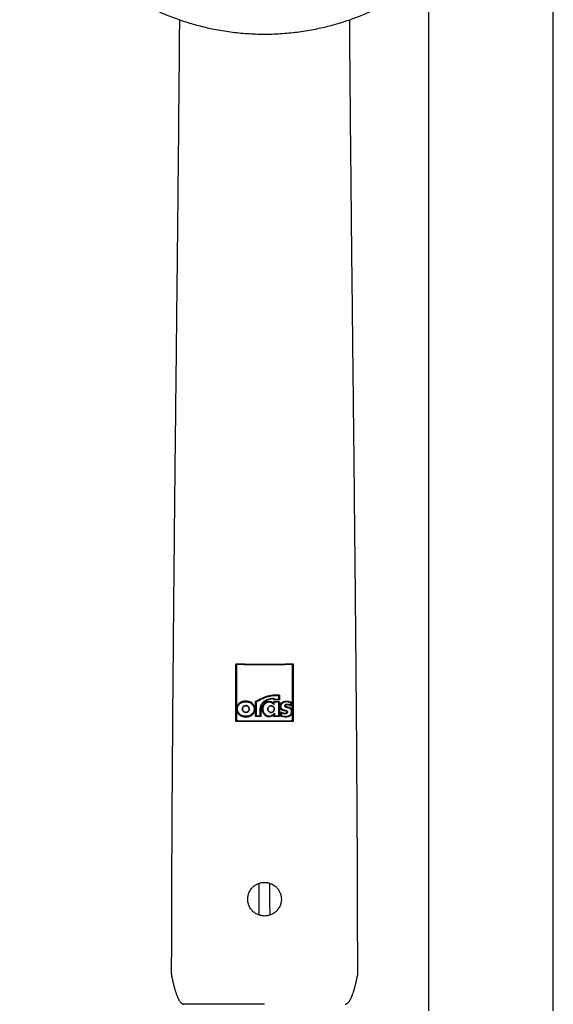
# Model space of a CAD drawing. Header units: millimetres. Extents: x 8 to 1577, y 12 to 2534.
# Tile 40 of 65: x 735 to 811, y 1961 to 2101. Entities that reach past the tile are written whole.
import ezdxf

# ---------------------------------------------------------------- set-up
doc = ezdxf.new("R2010")
doc.units = ezdxf.units.MM

msp = doc.modelspace()

# ---------------------------------------------------------------- linework, layer by layer
at = {"color": 7, "linetype": 'Continuous', "lineweight": 30}
for p, q in [((811, 1959.76), (811, 2317.47)), ((793.2, 2107.57), (793.2, 1959.76)), ((771.82, 2004.73), (771.81, 2004.74)), ((771.82, 2004.21), (771.82, 2004.73)), ((771.92, 2004.82), (771.92, 2004.11)), ((766.96, 2003.28), (766.94, 2003.27)), ((766.96, 2003.28), (766.99, 2003.28)), ((768.49, 2001.75), (768.49, 2003.88)), ((768.59, 2003.82), (768.6, 2003.83)), ((768.59, 2003.82), (768.59, 2001.85)), ((771.11, 2003.48), (771.11, 2003.63)), ((771.12, 2003.46), (771.11, 2003.47)), ((771.92, 2004.11), (771.12, 2004.11)), ((771.12, 2003.86), (771.82, 2003.86)), ((771.12, 2003.62), (771.12, 2003.86)), ((771.12, 2003.86), (771.12, 2003.62)), ((771.82, 2003.86), (771.12, 2003.86)), ((771.12, 2003.62), (771.12, 2003.46)), ((771.2, 2004.21), (771.82, 2004.21)), ((771.82, 2004.21), (771.81, 2004.22)), ((771.82, 2003.86), (771.92, 2003.86)), ((771.82, 2001.86), (771.82, 2003.86)), ((771.92, 2003.86), (771.92, 2001.76)), ((773.34, 2003.79), (773.31, 2003.8)), ((773.57, 2003.37), (773.54, 2003.38)), ((773.57, 2003.37), (773.57, 2003.7)), ((773.67, 2003.77), (773.67, 2003.21)), ((767.33, 2002.38), (767.35, 2002.39)), ((767.33, 2002.38), (767.33, 2002.38)), ((768.59, 2001.85), (769.19, 2001.84)), ((769.19, 2002.74), (769.19, 2001.85)), ((769.19, 2001.84), (769.19, 2002.74)), ((769.19, 2001.84), (769.19, 2001.85)), ((769.29, 2002.74), (769.29, 2001.74)), ((769.6, 2003.1), (769.59, 2003.09)), ((770.3, 2002.62), (770.3, 2002.62)), ((771.12, 2001.75), (771.12, 2001.99)), ((771.22, 2002.2), (771.21, 2002.21)), ((771.21, 2001.86), (771.21, 2002.19)), ((771.22, 2001.85), (771.21, 2001.86)), ((771.22, 2002.2), (771.22, 2001.85)), ((771.22, 2001.85), (771.82, 2001.86)), ((772.08, 2001.85), (772.08, 2002.42)), ((772.16, 2002.26), (772.16, 2001.91)), ((772.18, 2002.25), (772.16, 2002.26)), ((772.16, 2001.91), (772.26, 2001.87)), ((772.18, 2001.9), (772.16, 2001.91)), ((772.18, 2002.25), (772.18, 2001.9)), ((772.26, 2001.86), (772.28, 2001.86)), ((772.37, 2002.75), (772.39, 2002.74)), ((773.27, 2002.98), (773.23, 2002.98)), ((765.7, 2001.06), (765.73, 2001.07)), ((769.29, 2001.74), (768.49, 2001.75)), ((771.92, 2001.76), (771.12, 2001.75)), ((773.9, 2001.06), (773.86, 2001.07)), ((756.53, 1964.77), (756.53, 1964.77))]:
    msp.add_line(p, q, dxfattribs=at)
at = {"color": 7, "linetype": 'Continuous', "lineweight": 30, "flags": 128}
for points in [[(766.69, 2003.8), (766.67, 2003.8), (766.66, 2003.79)], [(771.12, 2003.86), (771.12, 2003.72), (771.12, 2003.62)], [(772.86, 2002.63), (772.84, 2002.63), (772.83, 2002.64)]]:
    msp.add_lwpolyline(points, dxfattribs=at)
at = {"color": 7, "linetype": 'Continuous', "lineweight": 30}
for points, knots in [([(734.95, 2134.27), (734.95, 2134.23), (734.94, 2134.16), (734.93, 2134.03), (734.93, 2133.89), (734.92, 2133.72), (734.91, 2133.53), (734.89, 2133.29), (734.88, 2132.98), (734.87, 2132.62), (734.87, 2132.24), (734.86, 2131.84), (734.87, 2131.41), (734.88, 2130.88), (734.91, 2130.26), (734.96, 2129.56), (735.02, 2128.86), (735.1, 2128.16), (735.2, 2127.4), (735.34, 2126.58), (735.5, 2125.71), (735.66, 2125), (735.79, 2124.45), (735.9, 2124.05), (736, 2123.66), (736.1, 2123.3), (736.2, 2122.98), (736.29, 2122.7), (736.36, 2122.45), (736.43, 2122.24), (736.49, 2122.07), (736.53, 2121.94), (736.57, 2121.85), (736.6, 2121.76), (736.63, 2121.66), (736.67, 2121.54), (736.73, 2121.39), (736.79, 2121.21), (736.87, 2120.99), (736.97, 2120.74), (737.08, 2120.46), (737.2, 2120.16), (737.33, 2119.85), (737.54, 2119.35), (737.84, 2118.68), (738.27, 2117.81), (738.74, 2116.92), (739.26, 2116.01), (739.78, 2115.15), (740.33, 2114.32), (740.89, 2113.51), (741.48, 2112.73), (742.05, 2112.01), (742.6, 2111.35), (743.14, 2110.73), (743.71, 2110.11), (744.25, 2109.56), (744.74, 2109.08), (745.16, 2108.67), (745.61, 2108.26), (746.07, 2107.85), (746.5, 2107.48), (746.89, 2107.16), (747.23, 2106.89), (747.53, 2106.65), (747.81, 2106.44), (748.03, 2106.27), (748.2, 2106.14), (748.33, 2106.05), (748.45, 2105.96), (748.56, 2105.89), (748.65, 2105.82), (748.72, 2105.77), (748.78, 2105.73), (748.84, 2105.68), (748.94, 2105.62), (749.07, 2105.53), (749.23, 2105.42), (749.42, 2105.28), (749.77, 2105.05), (750.29, 2104.71), (750.96, 2104.3), (751.66, 2103.89), (752.38, 2103.48), (753.13, 2103.09), (753.9, 2102.71), (754.69, 2102.34), (755.57, 2101.95), (756.53, 2101.57), (757.56, 2101.19), (758.59, 2100.84), (759.6, 2100.54), (760.61, 2100.27), (761.61, 2100.02), (762.66, 2099.8), (763.77, 2099.6), (764.95, 2099.43), (766.13, 2099.29), (767.32, 2099.19), (768.51, 2099.13), (769.7, 2099.11), (770.89, 2099.12), (772.08, 2099.18), (773.27, 2099.27), (774.45, 2099.4), (775.63, 2099.57), (776.75, 2099.77), (777.82, 2099.99), (778.82, 2100.22), (779.82, 2100.49), (780.82, 2100.79), (781.82, 2101.11), (782.83, 2101.48), (783.83, 2101.87), (784.84, 2102.31), (785.85, 2102.78), (786.87, 2103.3), (787.7, 2103.75), (788.33, 2104.11), (788.75, 2104.37), (789.13, 2104.6), (789.48, 2104.83), (789.8, 2105.03), (790.08, 2105.22), (790.31, 2105.37), (790.49, 2105.5), (790.63, 2105.6), (790.75, 2105.68), (790.86, 2105.75), (790.96, 2105.83), (791.08, 2105.91), (791.22, 2106.01), (791.37, 2106.13), (791.55, 2106.26), (791.75, 2106.41), (791.95, 2106.56), (792.16, 2106.73), (792.47, 2106.97), (792.87, 2107.3), (793.38, 2107.72), (793.9, 2108.18), (794.45, 2108.68), (794.96, 2109.17), (795.42, 2109.63), (795.82, 2110.04), (796.21, 2110.46), (796.57, 2110.86), (796.94, 2111.29), (797.32, 2111.73), (797.69, 2112.19), (798.02, 2112.61), (798.31, 2112.98), (798.56, 2113.32), (798.78, 2113.63), (799, 2113.94), (799.23, 2114.26), (799.47, 2114.63), (799.74, 2115.05), (800.04, 2115.51), (800.34, 2116.02), (800.64, 2116.53), (800.92, 2117.03), (801.18, 2117.52), (801.43, 2118.03), (801.69, 2118.55), (801.93, 2119.07), (802.16, 2119.6), (802.37, 2120.08), (802.55, 2120.52), (802.7, 2120.93), (802.82, 2121.24), (802.89, 2121.45), (802.94, 2121.58), (802.98, 2121.69), (803, 2121.77), (803.03, 2121.85), (803.07, 2121.95), (803.12, 2122.1), (803.18, 2122.3), (803.26, 2122.53), (803.34, 2122.8), (803.43, 2123.08), (803.51, 2123.37), (803.61, 2123.72), (803.72, 2124.11), (803.83, 2124.56), (803.95, 2125.04), (804.06, 2125.54), (804.16, 2126.07), (804.27, 2126.62), (804.38, 2127.28), (804.48, 2128.03), (804.58, 2128.84), (804.65, 2129.63), (804.69, 2130.38), (804.72, 2131.1), (804.73, 2131.68), (804.73, 2132.14), (804.73, 2132.48), (804.72, 2132.81), (804.71, 2133.12), (804.7, 2133.4), (804.69, 2133.65), (804.68, 2133.88), (804.66, 2134.08), (804.65, 2134.21), (804.65, 2134.27)], [0, 0, 0, 0, 0.000951, 0.00193, 0.003328, 0.0049, 0.006614, 0.008465, 0.01165, 0.015173, 0.018603, 0.022302, 0.026271, 0.030509, 0.036989, 0.043561, 0.050115, 0.056651, 0.063169, 0.071401, 0.079604, 0.087778, 0.091621, 0.095458, 0.099235, 0.102688, 0.105783, 0.108519, 0.110898, 0.112918, 0.11458, 0.115884, 0.116657, 0.117432, 0.118391, 0.119554, 0.120933, 0.122798, 0.124952, 0.127395, 0.130128, 0.13315, 0.136343, 0.139513, 0.1481, 0.156497, 0.166243, 0.175718, 0.185047, 0.193958, 0.202873, 0.211793, 0.220718, 0.227824, 0.235201, 0.242853, 0.250781, 0.255987, 0.261306, 0.266737, 0.272281, 0.277905, 0.282062, 0.285874, 0.289343, 0.292468, 0.295248, 0.296812, 0.298241, 0.299536, 0.300697, 0.301712, 0.302507, 0.303069, 0.303658, 0.304707, 0.3061, 0.307838, 0.30992, 0.312347, 0.319228, 0.326269, 0.333457, 0.340794, 0.348277, 0.355908, 0.363677, 0.371402, 0.381272, 0.390959, 0.400463, 0.409783, 0.418921, 0.427883, 0.436799, 0.4472, 0.4576, 0.468001, 0.478401, 0.488802, 0.499203, 0.509604, 0.520005, 0.530406, 0.540808, 0.55122, 0.561686, 0.570704, 0.579764, 0.588867, 0.598013, 0.607204, 0.616566, 0.626167, 0.635808, 0.645677, 0.655777, 0.666106, 0.670763, 0.675124, 0.679149, 0.682837, 0.68619, 0.689206, 0.691885, 0.69359, 0.695124, 0.696449, 0.697537, 0.698523, 0.699796, 0.701381, 0.703106, 0.705092, 0.707309, 0.709623, 0.712016, 0.714488, 0.720052, 0.725978, 0.732267, 0.73892, 0.745936, 0.751158, 0.756489, 0.761619, 0.766517, 0.771183, 0.776942, 0.782303, 0.787264, 0.791358, 0.795133, 0.798591, 0.801865, 0.805448, 0.809387, 0.813991, 0.819, 0.824416, 0.830237, 0.835096, 0.840205, 0.845497, 0.850563, 0.856213, 0.861446, 0.866264, 0.870667, 0.874654, 0.878225, 0.87975, 0.881022, 0.882033, 0.882781, 0.88336, 0.884423, 0.885889, 0.887759, 0.890142, 0.892694, 0.895394, 0.898243, 0.90124, 0.905279, 0.90956, 0.914083, 0.918848, 0.923854, 0.929103, 0.934544, 0.942438, 0.950028, 0.957314, 0.964297, 0.970976, 0.977351, 0.980594, 0.983753, 0.986827, 0.989704, 0.992312, 0.994612, 0.996657, 0.998451, 1, 1, 1, 1]), ([(757.65, 2101.16), (757.65, 2100.62), (757.63, 2098.85), (757.61, 2095.84), (757.58, 2092.12), (757.54, 2088.39), (757.51, 2084.43), (757.47, 2080.24), (757.42, 2075.81), (757.38, 2071.37), (757.33, 2066.89), (757.28, 2062.38), (757.23, 2057.82), (757.18, 2053.25), (757.13, 2048.68), (757.08, 2044.1), (757.03, 2039.51), (756.98, 2034.92), (756.93, 2030.33), (756.89, 2025.74), (756.84, 2021.15), (756.8, 2016.55), (756.76, 2011.98), (756.72, 2007.43), (756.68, 2002.91), (756.65, 1998.4), (756.61, 1993.59), (756.58, 1988.5), (756.55, 1983.13), (756.53, 1977.76), (756.51, 1972.39), (756.5, 1968.16), (756.5, 1965.72), (756.5, 1965.06)], [0, 0, 0, 0, 0.012189, 0.040008, 0.067839, 0.095682, 0.123537, 0.156383, 0.189246, 0.222125, 0.255021, 0.288605, 0.322204, 0.355816, 0.389442, 0.423078, 0.456724, 0.490377, 0.523962, 0.55755, 0.591138, 0.624724, 0.658306, 0.691281, 0.724245, 0.757197, 0.790132, 0.829316, 0.868466, 0.907578, 0.946645, 0.985661, 1, 1, 1, 1]), ([(783.1, 1965.06), (783.1, 1965.64), (783.09, 1967.92), (783.08, 1971.9), (783.07, 1977.02), (783.05, 1982.15), (783.02, 1987.28), (782.99, 1992.41), (782.96, 1997.54), (782.92, 2002.5), (782.88, 2007.29), (782.84, 2011.9), (782.8, 2016.51), (782.76, 2021.12), (782.71, 2025.72), (782.66, 2030.32), (782.62, 2034.92), (782.57, 2039.5), (782.52, 2044.08), (782.47, 2048.65), (782.42, 2053.21), (782.37, 2057.74), (782.32, 2062.24), (782.27, 2066.69), (782.22, 2071.14), (782.18, 2075.42), (782.14, 2079.53), (782.1, 2083.48), (782.06, 2087.41), (782.03, 2091.34), (781.99, 2095.25), (781.97, 2098.53), (781.95, 2100.5), (781.95, 2101.16)], [0, 0, 0, 0, 0.012562, 0.049801, 0.087087, 0.124414, 0.161778, 0.199173, 0.236594, 0.274037, 0.307674, 0.341321, 0.374976, 0.408636, 0.442298, 0.475959, 0.509617, 0.543197, 0.576769, 0.610332, 0.643884, 0.677423, 0.71035, 0.743263, 0.776159, 0.80904, 0.838383, 0.867713, 0.897029, 0.926331, 0.95562, 0.984895, 1, 1, 1, 1]), ([(765.7, 2009.26), (765.97, 2009.26), (766.51, 2009.25), (767.33, 2009.24), (768.15, 2009.24), (768.98, 2009.24), (769.8, 2009.23), (770.62, 2009.24), (771.45, 2009.24), (772.27, 2009.24), (773.08, 2009.25), (773.63, 2009.26), (773.9, 2009.26)], [0, 0, 0, 0, 0.099983, 0.199989, 0.29998, 0.399981, 0.5, 0.60002, 0.70002, 0.800011, 0.900017, 1, 1, 1, 1]), ([(765.7, 2001.06), (765.7, 2002.43), (765.7, 2005.16), (765.7, 2007.9), (765.7, 2009.26)], [0, 0, 0, 0, 0.499925, 1, 1, 1, 1]), ([(765.73, 2001.07), (765.73, 2002.44), (765.73, 2005.17), (765.73, 2007.91), (765.73, 2009.27)], [0, 0, 0, 0, 0.499924, 1, 1, 1, 1]), ([(765.8, 2009.16), (765.8, 2007.83), (765.8, 2005.16), (765.8, 2002.49), (765.8, 2001.16)], [0, 0, 0, 0, 0.500073, 1, 1, 1, 1]), ([(773.8, 2009.16), (773.5, 2009.16), (772.91, 2009.15), (772.01, 2009.14), (771.12, 2009.14), (770.22, 2009.13), (769.32, 2009.13), (768.43, 2009.14), (767.55, 2009.14), (766.67, 2009.15), (766.09, 2009.16), (765.8, 2009.16)], [0, 0, 0, 0, 0.111986, 0.223988, 0.335978, 0.447988, 0.560013, 0.670021, 0.780011, 0.890013, 1, 1, 1, 1]), ([(773.8, 2001.16), (773.8, 2002.49), (773.8, 2005.16), (773.8, 2007.83), (773.8, 2009.16)], [0, 0, 0, 0, 0.499927, 1, 1, 1, 1]), ([(773.86, 2009.27), (773.86, 2007.91), (773.86, 2005.17), (773.86, 2002.44), (773.86, 2001.07)], [0, 0, 0, 0, 0.500076, 1, 1, 1, 1]), ([(773.9, 2009.26), (773.9, 2007.9), (773.9, 2005.16), (773.9, 2002.43), (773.9, 2001.06)], [0, 0, 0, 0, 0.500075, 1, 1, 1, 1]), ([(768.49, 2003.88), (768.6, 2003.95), (768.83, 2004.08), (769.17, 2004.26), (769.5, 2004.41), (769.82, 2004.54), (770.12, 2004.65), (770.42, 2004.73), (770.72, 2004.79), (771.03, 2004.83), (771.33, 2004.85), (771.63, 2004.85), (771.82, 2004.83), (771.92, 2004.82)], [0, 0, 0, 0, 0.1121701, 0.2181615, 0.3181746, 0.4124466, 0.5012597, 0.5812287, 0.6680263, 0.7539477, 0.8361802, 0.9180397, 1, 1, 1, 1]), ([(771.82, 2004.73), (771.68, 2004.74), (771.4, 2004.76), (771.07, 2004.74), (770.82, 2004.7), (770.65, 2004.67), (770.48, 2004.64), (770.31, 2004.59), (770.07, 2004.53), (769.77, 2004.42), (769.39, 2004.25), (768.99, 2004.05), (768.73, 2003.9), (768.59, 2003.82)], [0, 0, 0, 0, 0.1222506, 0.2450207, 0.294612, 0.3446014, 0.3957229, 0.4486258, 0.4967178, 0.6089616, 0.7299719, 0.860196, 1, 1, 1, 1]), ([(768.6, 2003.83), (768.86, 2003.98), (769.36, 2004.26), (770.02, 2004.53), (770.56, 2004.67), (771.11, 2004.76), (771.53, 2004.75), (771.81, 2004.74)], [0, 0, 0, 0, 0.270396, 0.503876, 0.630859, 0.755561, 1, 1, 1, 1]), ([(767.12, 2003.96), (767.21, 2003.95), (767.37, 2003.94), (767.61, 2003.89), (767.82, 2003.79), (767.99, 2003.69), (768.1, 2003.58), (768.18, 2003.49), (768.25, 2003.39), (768.3, 2003.28), (768.35, 2003.17), (768.38, 2003.06), (768.4, 2002.94), (768.41, 2002.82), (768.4, 2002.7), (768.38, 2002.58), (768.35, 2002.46), (768.3, 2002.35), (768.25, 2002.24), (768.18, 2002.14), (768.1, 2002.05), (767.99, 2001.95), (767.83, 2001.84), (767.61, 2001.75), (767.37, 2001.7), (767.12, 2001.68), (766.87, 2001.7), (766.64, 2001.76), (766.42, 2001.85), (766.26, 2001.96), (766.15, 2002.06), (766.07, 2002.15), (766, 2002.25), (765.95, 2002.36), (765.9, 2002.47), (765.87, 2002.59), (765.85, 2002.71), (765.84, 2002.83), (765.85, 2002.95), (765.87, 2003.07), (765.9, 2003.19), (765.94, 2003.3), (766, 2003.41), (766.07, 2003.51), (766.14, 2003.6), (766.25, 2003.7), (766.42, 2003.8), (766.63, 2003.89), (766.87, 2003.95), (767.04, 2003.95), (767.12, 2003.96)], [0, 0, 0, 0, 0.033463, 0.0643, 0.094371, 0.124683, 0.140008, 0.155307, 0.170788, 0.186654, 0.202421, 0.218014, 0.233617, 0.249412, 0.265134, 0.280764, 0.296493, 0.312507, 0.32842, 0.343846, 0.358984, 0.374045, 0.403989, 0.434192, 0.46567, 0.499325, 0.532698, 0.563656, 0.593839, 0.624228, 0.639617, 0.654962, 0.670469, 0.686339, 0.70222, 0.71789, 0.73354, 0.749359, 0.765152, 0.780841, 0.796618, 0.812675, 0.828601, 0.844053, 0.859233, 0.874352, 0.904394, 0.934696, 0.966267, 1, 1, 1, 1]), ([(767.12, 2003.86), (767.04, 2003.85), (766.89, 2003.85), (766.66, 2003.8), (766.46, 2003.72), (766.31, 2003.62), (766.21, 2003.52), (766.12, 2003.41), (766.02, 2003.26), (765.97, 2003.08), (765.94, 2002.94), (765.94, 2002.83), (765.95, 2002.72), (765.97, 2002.57), (766.03, 2002.4), (766.12, 2002.24), (766.22, 2002.13), (766.32, 2002.04), (766.47, 2001.94), (766.67, 2001.85), (766.89, 2001.8), (767.12, 2001.78), (767.36, 2001.8), (767.58, 2001.84), (767.78, 2001.93), (767.93, 2002.03), (768.03, 2002.12), (768.13, 2002.23), (768.22, 2002.39), (768.29, 2002.6), (768.31, 2002.82), (768.29, 2003.04), (768.22, 2003.25), (768.12, 2003.4), (768.03, 2003.51), (767.92, 2003.61), (767.78, 2003.71), (767.58, 2003.79), (767.36, 2003.84), (767.2, 2003.85), (767.12, 2003.86)], [0, 0, 0, 0, 0.03451, 0.066532, 0.097067, 0.127218, 0.142403, 0.157639, 0.188312, 0.219316, 0.234938, 0.250618, 0.266299, 0.281927, 0.31297, 0.343716, 0.358988, 0.374199, 0.404308, 0.43467, 0.466452, 0.500741, 0.5351, 0.56701, 0.597443, 0.627479, 0.642591, 0.657741, 0.688242, 0.719164, 0.750551, 0.78194, 0.812871, 0.843412, 0.8586, 0.873765, 0.903765, 0.933962, 0.965643, 1, 1, 1, 1]), ([(767.12, 2003.3), (767.09, 2003.3), (767.02, 2003.3), (766.93, 2003.27), (766.84, 2003.23), (766.77, 2003.17), (766.71, 2003.1), (766.67, 2003.02), (766.64, 2002.92), (766.64, 2002.82), (766.64, 2002.72), (766.67, 2002.63), (766.71, 2002.55), (766.77, 2002.47), (766.84, 2002.42), (766.93, 2002.38), (767.02, 2002.35), (767.09, 2002.34), (767.12, 2002.34)], [0, 0, 0, 0, 0.067217, 0.131514, 0.192037, 0.251504, 0.310682, 0.370767, 0.434065, 0.500278, 0.566267, 0.629491, 0.689204, 0.748178, 0.807367, 0.867966, 0.932345, 1, 1, 1, 1]), ([(767.12, 2002.34), (767.08, 2002.35), (766.99, 2002.35), (766.87, 2002.4), (766.77, 2002.47), (766.7, 2002.57), (766.65, 2002.69), (766.63, 2002.82), (766.65, 2002.95), (766.69, 2003.07), (766.77, 2003.17), (766.87, 2003.25), (766.99, 2003.29), (767.08, 2003.3), (767.12, 2003.3)], [0, 0, 0, 0, 0.08917, 0.171922, 0.251146, 0.329959, 0.411666, 0.499658, 0.587784, 0.669805, 0.74894, 0.828338, 0.911044, 1, 1, 1, 1]), ([(767.12, 2002.34), (767.09, 2002.34), (767.03, 2002.35), (766.94, 2002.37), (766.85, 2002.41), (766.77, 2002.47), (766.71, 2002.55), (766.67, 2002.63), (766.64, 2002.73), (766.64, 2002.82), (766.64, 2002.92), (766.67, 2003.01), (766.71, 2003.1), (766.77, 2003.17), (766.83, 2003.22), (766.89, 2003.25), (766.95, 2003.28), (767.03, 2003.3), (767.09, 2003.3), (767.12, 2003.3)], [0, 0, 0, 0, 0.063529, 0.124594, 0.187753, 0.249471, 0.311664, 0.374477, 0.435946, 0.499732, 0.563202, 0.62459, 0.687109, 0.749284, 0.811131, 0.842426, 0.874416, 0.936013, 1, 1, 1, 1]), ([(766.69, 2003.8), (766.69, 2003.8), (766.76, 2003.83), (766.91, 2003.85), (767.14, 2003.87), (767.38, 2003.85), (767.59, 2003.8), (767.79, 2003.71), (767.94, 2003.61), (768.04, 2003.52), (768.13, 2003.41), (768.23, 2003.25), (768.3, 2003.04), (768.32, 2002.82), (768.3, 2002.6), (768.23, 2002.39), (768.14, 2002.24), (768.05, 2002.13), (767.94, 2002.04), (767.85, 2001.97), (767.78, 2001.94), (767.77, 2001.93)], [0, 0, 0, 0, 0.000209, 0.06755, 0.140136, 0.212434, 0.279142, 0.342801, 0.406154, 0.438233, 0.470402, 0.535202, 0.600941, 0.667708, 0.734473, 0.800191, 0.864906, 0.896996, 0.928966, 0.992394, 1, 1, 1, 1]), ([(767.12, 2002.34), (767.16, 2002.34), (767.23, 2002.35), (767.32, 2002.37), (767.41, 2002.41), (767.48, 2002.47), (767.53, 2002.54), (767.58, 2002.62), (767.6, 2002.72), (767.61, 2002.82), (767.6, 2002.92), (767.57, 2003.01), (767.53, 2003.1), (767.47, 2003.17), (767.4, 2003.22), (767.32, 2003.27), (767.22, 2003.29), (767.16, 2003.3), (767.12, 2003.3)], [0, 0, 0, 0, 0.067685, 0.131979, 0.192293, 0.251234, 0.309905, 0.369625, 0.432895, 0.499624, 0.566256, 0.630064, 0.690127, 0.74939, 0.808599, 0.869088, 0.933122, 1, 1, 1, 1]), ([(767.12, 2003.3), (767.17, 2003.3), (767.25, 2003.29), (767.37, 2003.24), (767.47, 2003.17), (767.55, 2003.07), (767.6, 2002.95), (767.61, 2002.82), (767.6, 2002.69), (767.55, 2002.57), (767.48, 2002.47), (767.38, 2002.4), (767.26, 2002.35), (767.17, 2002.34), (767.12, 2002.34)], [0, 0, 0, 0, 0.088219, 0.170572, 0.249831, 0.329006, 0.411335, 0.500201, 0.588848, 0.670544, 0.748919, 0.827661, 0.91029, 1, 1, 1, 1]), ([(769.19, 2002.74), (769.19, 2002.8), (769.19, 2002.92), (769.22, 2003.09), (769.26, 2003.26), (769.32, 2003.43), (769.41, 2003.57), (769.51, 2003.71), (769.63, 2003.83), (769.77, 2003.95), (769.93, 2004.06), (770.13, 2004.16), (770.33, 2004.24), (770.55, 2004.3), (770.77, 2004.35), (770.93, 2004.36), (771.01, 2004.37)], [0, 0, 0, 0, 0.066688, 0.132593, 0.196986, 0.259399, 0.321424, 0.383931, 0.446094, 0.50694, 0.586223, 0.665124, 0.744868, 0.8266, 0.911347, 1, 1, 1, 1]), ([(769.28, 2003.31), (769.28, 2003.3), (769.25, 2003.23), (769.22, 2003.1), (769.2, 2002.92), (769.19, 2002.8), (769.19, 2002.74)], [0, 0, 0, 0, 0.075179, 0.377391, 0.686804, 1, 1, 1, 1]), ([(771.02, 2004.27), (770.9, 2004.26), (770.68, 2004.24), (770.39, 2004.16), (770.16, 2004.07), (769.98, 2003.97), (769.83, 2003.87), (769.7, 2003.76), (769.59, 2003.65), (769.5, 2003.53), (769.43, 2003.39), (769.36, 2003.24), (769.32, 2003.08), (769.29, 2002.91), (769.29, 2002.79), (769.29, 2002.74)], [0, 0, 0, 0, 0.135105, 0.261704, 0.342622, 0.42168, 0.499764, 0.55911, 0.617977, 0.677246, 0.737783, 0.801373, 0.865704, 0.931644, 1, 1, 1, 1]), ([(771.12, 2001.99), (771.07, 2001.95), (770.99, 2001.89), (770.86, 2001.81), (770.72, 2001.75), (770.57, 2001.72), (770.43, 2001.71), (770.28, 2001.72), (770.14, 2001.76), (770.01, 2001.83), (769.88, 2001.91), (769.77, 2002.01), (769.68, 2002.13), (769.6, 2002.25), (769.54, 2002.39), (769.49, 2002.53), (769.47, 2002.68), (769.46, 2002.83), (769.47, 2002.98), (769.5, 2003.13), (769.54, 2003.28), (769.61, 2003.41), (769.69, 2003.54), (769.79, 2003.65), (769.9, 2003.74), (770.02, 2003.82), (770.16, 2003.88), (770.31, 2003.91), (770.46, 2003.92), (770.6, 2003.91), (770.75, 2003.87), (770.89, 2003.81), (771.01, 2003.73), (771.08, 2003.65), (771.12, 2003.62)], [0, 0, 0, 0, 0.034112, 0.066327, 0.09723, 0.127483, 0.158061, 0.188048, 0.218336, 0.249791, 0.281348, 0.312344, 0.343431, 0.375255, 0.405999, 0.436826, 0.468221, 0.500645, 0.532451, 0.564213, 0.595555, 0.626601, 0.658422, 0.689191, 0.719557, 0.750195, 0.781197, 0.812504, 0.843491, 0.874433, 0.905623, 0.936457, 0.968294, 1, 1, 1, 1]), ([(771.12, 2003.46), (771.08, 2003.5), (771.01, 2003.58), (770.91, 2003.67), (770.79, 2003.75), (770.66, 2003.8), (770.52, 2003.82), (770.37, 2003.82), (770.23, 2003.8), (770.1, 2003.75), (769.98, 2003.67), (769.87, 2003.58), (769.77, 2003.48), (769.7, 2003.36), (769.63, 2003.23), (769.59, 2003.09), (769.56, 2002.94), (769.56, 2002.79), (769.57, 2002.65), (769.61, 2002.5), (769.66, 2002.36), (769.73, 2002.24), (769.82, 2002.12), (769.92, 2002.02), (770.03, 2001.93), (770.16, 2001.87), (770.29, 2001.83), (770.43, 2001.81), (770.57, 2001.82), (770.72, 2001.86), (770.88, 2001.94), (771.05, 2002.06), (771.16, 2002.15), (771.22, 2002.2)], [0, 0, 0, 0, 0.033585, 0.064815, 0.094631, 0.124624, 0.155133, 0.1857, 0.216331, 0.247006, 0.277487, 0.30787, 0.338405, 0.369223, 0.400371, 0.431846, 0.463632, 0.495729, 0.527893, 0.55986, 0.5916, 0.623052, 0.65417, 0.684953, 0.71549, 0.745996, 0.776297, 0.806069, 0.835633, 0.865148, 0.905969, 0.951115, 1, 1, 1, 1]), ([(769.59, 2003.09), (769.59, 2003.09), (769.6, 2003.14), (769.64, 2003.23), (769.7, 2003.37), (769.77, 2003.49), (769.87, 2003.59), (769.98, 2003.68), (770.1, 2003.75), (770.23, 2003.8), (770.37, 2003.83), (770.51, 2003.83), (770.65, 2003.81), (770.78, 2003.76), (770.88, 2003.69), (770.94, 2003.64), (770.96, 2003.62)], [0, 0, 0, 0, 0.001997, 0.083619, 0.164333, 0.244114, 0.323066, 0.401518, 0.480111, 0.55909, 0.637871, 0.716444, 0.794872, 0.87202, 0.948857, 1, 1, 1, 1]), ([(770.75, 2003.27), (770.71, 2003.27), (770.65, 2003.26), (770.56, 2003.24), (770.48, 2003.2), (770.41, 2003.14), (770.35, 2003.07), (770.3, 2003), (770.27, 2002.91), (770.26, 2002.82), (770.27, 2002.72), (770.29, 2002.63), (770.33, 2002.55), (770.39, 2002.48), (770.46, 2002.42), (770.53, 2002.38), (770.62, 2002.34), (770.68, 2002.34), (770.72, 2002.33)], [0, 0, 0, 0, 0.065044, 0.129354, 0.191298, 0.252579, 0.313557, 0.373995, 0.436642, 0.500189, 0.563854, 0.627253, 0.688266, 0.749577, 0.810825, 0.872319, 0.935875, 1, 1, 1, 1]), ([(770.72, 2002.33), (770.68, 2002.34), (770.62, 2002.34), (770.54, 2002.38), (770.46, 2002.42), (770.39, 2002.48), (770.33, 2002.55), (770.29, 2002.63), (770.27, 2002.72), (770.26, 2002.82), (770.27, 2002.91), (770.3, 2003), (770.35, 2003.07), (770.41, 2003.14), (770.48, 2003.2), (770.56, 2003.24), (770.65, 2003.26), (770.71, 2003.27), (770.75, 2003.27)], [0, 0, 0, 0, 0.064421, 0.127142, 0.18886, 0.250076, 0.311214, 0.372756, 0.435371, 0.50002, 0.564399, 0.626497, 0.687598, 0.748562, 0.809929, 0.872056, 0.935267, 1, 1, 1, 1]), ([(770.72, 2002.33), (770.75, 2002.33), (770.81, 2002.33), (770.9, 2002.36), (770.98, 2002.4), (771.05, 2002.45), (771.11, 2002.52), (771.15, 2002.6), (771.18, 2002.69), (771.19, 2002.79), (771.19, 2002.88), (771.17, 2002.97), (771.13, 2003.06), (771.07, 2003.13), (771.01, 2003.19), (770.93, 2003.23), (770.84, 2003.26), (770.78, 2003.27), (770.75, 2003.27)], [0, 0, 0, 0, 0.06347, 0.126125, 0.186221, 0.246964, 0.307918, 0.369791, 0.434083, 0.499627, 0.564808, 0.629104, 0.690608, 0.751484, 0.81213, 0.872551, 0.935771, 1, 1, 1, 1]), ([(770.75, 2003.27), (770.78, 2003.27), (770.84, 2003.26), (770.93, 2003.23), (771.01, 2003.19), (771.07, 2003.13), (771.13, 2003.06), (771.17, 2002.97), (771.19, 2002.88), (771.19, 2002.79), (771.18, 2002.69), (771.15, 2002.61), (771.11, 2002.53), (771.05, 2002.46), (770.98, 2002.4), (770.9, 2002.36), (770.81, 2002.33), (770.75, 2002.33), (770.72, 2002.33)], [0, 0, 0, 0, 0.065282, 0.127563, 0.18824, 0.248409, 0.308923, 0.3705, 0.433843, 0.499748, 0.564576, 0.62576, 0.686375, 0.749762, 0.813362, 0.874306, 0.935548, 1, 1, 1, 1]), ([(771.01, 2004.37), (771.04, 2004.36), (771.07, 2004.36), (771.12, 2004.33), (771.16, 2004.3), (771.19, 2004.26), (771.2, 2004.22), (771.2, 2004.21)], [0, 0, 0, 0, 0.258776, 0.428268, 0.57829, 0.809545, 1, 1, 1, 1]), ([(771.12, 2004.11), (771.11, 2004.13), (771.11, 2004.17), (771.1, 2004.21), (771.08, 2004.24), (771.06, 2004.26), (771.04, 2004.27), (771.03, 2004.27), (771.02, 2004.27)], [0, 0, 0, 0, 0.289616, 0.553498, 0.683837, 0.795569, 0.897255, 1, 1, 1, 1]), ([(771.82, 2003.86), (771.69, 2003.86), (771.45, 2003.86), (771.22, 2003.86), (771.12, 2003.86)], [0, 0, 0, 0, 0.559988, 1, 1, 1, 1]), ([(771.19, 2004.21), (771.19, 2004.23), (771.18, 2004.27), (771.15, 2004.31), (771.13, 2004.32), (771.13, 2004.33)], [0, 0, 0, 0, 0.379479, 0.841044, 1, 1, 1, 1]), ([(772.43, 2002.62), (772.4, 2002.63), (772.34, 2002.65), (772.26, 2002.7), (772.19, 2002.75), (772.13, 2002.82), (772.08, 2002.89), (772.05, 2002.97), (772.02, 2003.06), (772.01, 2003.15), (772.01, 2003.24), (772.03, 2003.33), (772.05, 2003.41), (772.1, 2003.52), (772.17, 2003.63), (772.25, 2003.71), (772.32, 2003.77), (772.41, 2003.82), (772.52, 2003.87), (772.65, 2003.91), (772.81, 2003.94), (772.99, 2003.94), (773.17, 2003.93), (773.34, 2003.89), (773.51, 2003.84), (773.62, 2003.79), (773.67, 2003.77)], [0, 0, 0, 0, 0.033048, 0.064824, 0.096045, 0.127464, 0.158066, 0.188412, 0.219198, 0.251092, 0.282044, 0.313174, 0.345121, 0.378476, 0.440631, 0.470738, 0.500778, 0.539102, 0.579667, 0.623077, 0.686601, 0.750699, 0.812802, 0.874567, 0.936727, 1, 1, 1, 1]), ([(773.31, 2003.79), (773.29, 2003.8), (773.22, 2003.83), (773.08, 2003.84), (772.92, 2003.85), (772.76, 2003.84), (772.6, 2003.81), (772.46, 2003.75), (772.33, 2003.68), (772.23, 2003.57), (772.15, 2003.44), (772.1, 2003.3), (772.09, 2003.15), (772.12, 2003.01), (772.2, 2002.88), (772.3, 2002.78), (772.39, 2002.74), (772.44, 2002.72)], [0, 0, 0, 0, 0.031304, 0.104131, 0.180961, 0.257408, 0.329338, 0.397864, 0.464658, 0.531874, 0.59982, 0.667807, 0.73591, 0.802387, 0.866616, 0.931427, 1, 1, 1, 1]), ([(773.57, 2003.7), (773.47, 2003.74), (773.33, 2003.8), (773.11, 2003.83), (772.95, 2003.84), (772.78, 2003.83), (772.62, 2003.8), (772.48, 2003.75), (772.35, 2003.67), (772.24, 2003.56), (772.16, 2003.44), (772.12, 2003.29), (772.11, 2003.14), (772.14, 2003), (772.21, 2002.87), (772.32, 2002.77), (772.41, 2002.73), (772.46, 2002.71)], [0, 0, 0, 0, 0.130611, 0.196314, 0.265625, 0.33459, 0.39945, 0.461172, 0.521225, 0.581481, 0.642207, 0.702832, 0.763485, 0.822733, 0.880126, 0.938253, 1, 1, 1, 1]), ([(773.07, 2003.01), (773.04, 2003.02), (772.98, 2003.03), (772.91, 2003.04), (772.86, 2003.06), (772.81, 2003.09), (772.76, 2003.13), (772.72, 2003.18), (772.7, 2003.24), (772.7, 2003.3), (772.72, 2003.37), (772.75, 2003.43), (772.8, 2003.47), (772.87, 2003.5), (772.96, 2003.52), (773.07, 2003.53), (773.17, 2003.52), (773.28, 2003.49), (773.42, 2003.44), (773.52, 2003.4), (773.57, 2003.37)], [0, 0, 0, 0, 0.064995, 0.113238, 0.142514, 0.180489, 0.221698, 0.262325, 0.303285, 0.3457, 0.389149, 0.43378, 0.475473, 0.512436, 0.580137, 0.655786, 0.718114, 0.779918, 0.883726, 1, 1, 1, 1]), ([(773.67, 2003.21), (773.63, 2003.23), (773.55, 2003.27), (773.43, 2003.33), (773.33, 2003.36), (773.25, 2003.39), (773.19, 2003.41), (773.12, 2003.42), (773.03, 2003.43), (772.94, 2003.42), (772.87, 2003.39), (772.83, 2003.35), (772.81, 2003.32), (772.79, 2003.29), (772.8, 2003.26), (772.8, 2003.23), (772.82, 2003.22), (772.83, 2003.2), (772.86, 2003.18), (772.89, 2003.16), (772.93, 2003.14), (773, 2003.13), (773.05, 2003.12), (773.09, 2003.11)], [0, 0, 0, 0, 0.105124, 0.201137, 0.287064, 0.34189, 0.389458, 0.441607, 0.501821, 0.575173, 0.641976, 0.672061, 0.698782, 0.72474, 0.750343, 0.763296, 0.778421, 0.796245, 0.817092, 0.849467, 0.874661, 0.921348, 1, 1, 1, 1]), ([(773.25, 2003.49), (773.29, 2003.48), (773.39, 2003.45), (773.49, 2003.41), (773.54, 2003.38)], [0, 0, 0, 0, 0.438394, 1, 1, 1, 1]), ([(767.46, 2003.17), (767.46, 2003.17), (767.49, 2003.15), (767.53, 2003.09), (767.58, 2003.01), (767.6, 2002.91), (767.61, 2002.82), (767.6, 2002.72), (767.58, 2002.63), (767.54, 2002.54), (767.48, 2002.47), (767.41, 2002.42), (767.36, 2002.39), (767.3, 2002.37), (767.22, 2002.35), (767.16, 2002.34), (767.12, 2002.34)], [0, 0, 0, 0, 0.01202, 0.093842, 0.176574, 0.257443, 0.341437, 0.425229, 0.505758, 0.588132, 0.669817, 0.750947, 0.792229, 0.834594, 0.915343, 1, 1, 1, 1]), ([(767.76, 2001.93), (767.76, 2001.93), (767.77, 2001.93), (767.77, 2001.93), (767.77, 2001.93)], [0, 0, 0, 0, 0.500001, 1, 1, 1, 1]), ([(773.09, 2003.11), (773.13, 2003.11), (773.2, 2003.1), (773.29, 2003.07), (773.38, 2003.04), (773.47, 2003), (773.55, 2002.95), (773.62, 2002.87), (773.68, 2002.79), (773.72, 2002.7), (773.74, 2002.6), (773.75, 2002.5), (773.75, 2002.4), (773.74, 2002.3), (773.71, 2002.2), (773.67, 2002.11), (773.62, 2002.02), (773.57, 2001.95), (773.5, 2001.89), (773.43, 2001.84), (773.34, 2001.79), (773.22, 2001.74), (773.04, 2001.69), (772.83, 2001.67), (772.62, 2001.68), (772.41, 2001.71), (772.23, 2001.76), (772.12, 2001.82), (772.08, 2001.85)], [0, 0, 0, 0, 0.037516, 0.066179, 0.095717, 0.125817, 0.157368, 0.188876, 0.219783, 0.251093, 0.282129, 0.314569, 0.346439, 0.378978, 0.41079, 0.441978, 0.472236, 0.500696, 0.528015, 0.556678, 0.58716, 0.619857, 0.684042, 0.752883, 0.820408, 0.885755, 0.947072, 1, 1, 1, 1]), ([(772.08, 2002.42), (772.13, 2002.39), (772.23, 2002.34), (772.37, 2002.28), (772.5, 2002.24), (772.6, 2002.23), (772.68, 2002.23), (772.73, 2002.23), (772.76, 2002.24), (772.79, 2002.24), (772.82, 2002.25), (772.86, 2002.26), (772.9, 2002.29), (772.95, 2002.32), (772.97, 2002.36), (772.97, 2002.39), (772.97, 2002.41), (772.96, 2002.45), (772.93, 2002.48), (772.9, 2002.5), (772.88, 2002.51), (772.85, 2002.53), (772.82, 2002.53), (772.79, 2002.54), (772.72, 2002.56), (772.64, 2002.57), (772.57, 2002.59), (772.51, 2002.6), (772.46, 2002.61), (772.44, 2002.62), (772.43, 2002.62)], [0, 0, 0, 0, 0.108101, 0.204531, 0.290196, 0.348162, 0.401532, 0.421813, 0.441579, 0.460905, 0.479875, 0.498573, 0.537776, 0.571156, 0.598601, 0.61148, 0.624521, 0.649831, 0.677736, 0.695485, 0.716071, 0.734526, 0.749728, 0.76471, 0.806136, 0.870347, 0.915004, 0.951479, 0.979795, 1, 1, 1, 1]), ([(772.83, 2002.64), (772.84, 2002.63), (772.87, 2002.62), (772.92, 2002.6), (772.98, 2002.56), (773.02, 2002.51), (773.04, 2002.47), (773.04, 2002.42), (773.04, 2002.35), (773.01, 2002.28), (772.96, 2002.22), (772.89, 2002.19), (772.83, 2002.16), (772.75, 2002.14), (772.66, 2002.13), (772.53, 2002.14), (772.36, 2002.18), (772.23, 2002.23), (772.16, 2002.26)], [0, 0, 0, 0, 0.019336, 0.068417, 0.121393, 0.17486, 0.201634, 0.228383, 0.282588, 0.337963, 0.393721, 0.448784, 0.492393, 0.555638, 0.62053, 0.688029, 0.834032, 1, 1, 1, 1]), ([(772.18, 2001.9), (772.22, 2001.88), (772.32, 2001.83), (772.49, 2001.8), (772.69, 2001.77), (772.9, 2001.78), (773.09, 2001.8), (773.26, 2001.85), (773.4, 2001.93), (773.52, 2002.04), (773.6, 2002.18), (773.65, 2002.34), (773.66, 2002.52), (773.63, 2002.68), (773.56, 2002.8), (773.48, 2002.87), (773.41, 2002.92), (773.31, 2002.96), (773.2, 2002.99), (773.12, 2003.01), (773.07, 2003.01)], [0, 0, 0, 0, 0.054869, 0.118459, 0.189981, 0.26825, 0.341446, 0.403879, 0.460015, 0.514805, 0.573001, 0.634763, 0.696934, 0.756689, 0.813836, 0.842571, 0.872104, 0.910765, 0.951223, 1, 1, 1, 1]), ([(772.46, 2002.71), (772.49, 2002.71), (772.54, 2002.69), (772.64, 2002.68), (772.74, 2002.66), (772.82, 2002.64), (772.89, 2002.62), (772.95, 2002.59), (773.01, 2002.55), (773.04, 2002.5), (773.06, 2002.46), (773.07, 2002.41), (773.06, 2002.34), (773.03, 2002.27), (772.98, 2002.21), (772.92, 2002.18), (772.85, 2002.15), (772.74, 2002.13), (772.58, 2002.13), (772.38, 2002.17), (772.25, 2002.22), (772.18, 2002.25)], [0, 0, 0, 0, 0.044137, 0.100454, 0.159488, 0.211906, 0.242757, 0.280932, 0.321855, 0.363089, 0.383706, 0.40434, 0.446199, 0.488947, 0.531952, 0.574257, 0.607182, 0.65607, 0.758349, 0.871461, 1, 1, 1, 1]), ([(773.05, 2003.02), (773.01, 2003.02), (772.96, 2003.03), (772.91, 2003.04), (772.89, 2003.05)], [0, 0, 0, 0, 0.612014, 1, 1, 1, 1]), ([(773.27, 2002.97), (773.24, 2002.98), (773.17, 2003), (773.09, 2003.01), (773.05, 2003.02)], [0, 0, 0, 0, 0.409048, 1, 1, 1, 1]), ([(773.9, 2001.06), (773.63, 2001.06), (773.08, 2001.05), (772.27, 2001.04), (771.45, 2001.04), (770.62, 2001.03), (769.8, 2001.03), (768.98, 2001.03), (768.15, 2001.04), (767.33, 2001.04), (766.51, 2001.05), (765.97, 2001.06), (765.7, 2001.06)], [0, 0, 0, 0, 0.099988, 0.199994, 0.299984, 0.399983, 0.5, 0.600017, 0.700016, 0.800006, 0.900012, 1, 1, 1, 1]), ([(773.86, 2001.07), (773.77, 2001.07), (773.56, 2001.06), (773.23, 2001.06), (772.91, 2001.06), (772.6, 2001.05), (772.39, 2001.05), (772.25, 2001.05), (772.19, 2001.05), (772.12, 2001.05), (772.05, 2001.05), (771.98, 2001.05), (771.91, 2001.05), (771.74, 2001.04), (771.48, 2001.04), (771.15, 2001.04), (770.85, 2001.04), (770.59, 2001.04), (770.38, 2001.04), (770.21, 2001.04), (770.08, 2001.04), (769.98, 2001.04), (769.9, 2001.04), (769.86, 2001.04), (769.83, 2001.04), (769.81, 2001.04), (769.79, 2001.04), (769.76, 2001.04), (769.71, 2001.04), (769.63, 2001.04), (769.51, 2001.04), (769.36, 2001.04), (769.18, 2001.04), (768.98, 2001.04), (768.74, 2001.04), (768.55, 2001.04), (768.4, 2001.04), (768.3, 2001.04), (768.2, 2001.04), (768.09, 2001.04), (767.98, 2001.04), (767.87, 2001.04), (767.66, 2001.05), (767.35, 2001.05), (766.96, 2001.05), (766.61, 2001.06), (766.29, 2001.06), (766, 2001.06), (765.82, 2001.07), (765.73, 2001.07)], [0, 0, 0, 0, 0.03608, 0.077013, 0.122802, 0.155688, 0.190696, 0.198846, 0.207104, 0.215469, 0.223941, 0.232521, 0.241207, 0.250001, 0.295383, 0.336247, 0.372587, 0.404397, 0.431673, 0.450936, 0.467046, 0.48, 0.487645, 0.493514, 0.497607, 0.498988, 0.499924, 0.503636, 0.50894, 0.519877, 0.534394, 0.552487, 0.574156, 0.599278, 0.627938, 0.660133, 0.671769, 0.683806, 0.696242, 0.709079, 0.722315, 0.735951, 0.749986, 0.801885, 0.849682, 0.893387, 0.933005, 0.968542, 1, 1, 1, 1]), ([(765.8, 2001.16), (766.1, 2001.16), (766.69, 2001.15), (767.58, 2001.14), (768.48, 2001.13), (769.38, 2001.13), (770.28, 2001.13), (771.16, 2001.13), (772.05, 2001.14), (772.93, 2001.15), (773.51, 2001.16), (773.8, 2001.16)], [0, 0, 0, 0, 0.111991, 0.223993, 0.335981, 0.447989, 0.560011, 0.670018, 0.780006, 0.890009, 1, 1, 1, 1]), ([(770.06, 1973.31), (770.11, 1973.31), (770.22, 1973.32), (770.38, 1973.36), (770.57, 1973.42), (770.78, 1973.5), (771, 1973.61), (771.18, 1973.73), (771.32, 1973.83), (771.41, 1973.91), (771.5, 1974), (771.59, 1974.09), (771.7, 1974.23), (771.83, 1974.41), (771.96, 1974.63), (772.06, 1974.87), (772.13, 1975.1), (772.17, 1975.32), (772.2, 1975.54), (772.2, 1975.75), (772.19, 1975.94), (772.16, 1976.13), (772.12, 1976.3), (772.07, 1976.48), (772, 1976.67), (771.9, 1976.86), (771.78, 1977.05), (771.64, 1977.24), (771.48, 1977.41), (771.28, 1977.58), (771.04, 1977.75), (770.76, 1977.9), (770.52, 1977.98), (770.35, 1978.03), (770.23, 1978.05), (770.12, 1978.07), (770, 1978.08), (769.89, 1978.09), (769.77, 1978.09), (769.66, 1978.09), (769.52, 1978.08), (769.36, 1978.05), (769.18, 1978.01), (768.98, 1977.95), (768.77, 1977.86), (768.55, 1977.75), (768.36, 1977.62), (768.2, 1977.48), (768.06, 1977.35), (767.91, 1977.17), (767.76, 1976.97), (767.63, 1976.74), (767.53, 1976.5), (767.47, 1976.3), (767.44, 1976.13), (767.42, 1976.01), (767.41, 1975.88), (767.4, 1975.76), (767.4, 1975.65), (767.4, 1975.54), (767.41, 1975.42), (767.43, 1975.27), (767.47, 1975.1), (767.53, 1974.91), (767.61, 1974.71), (767.72, 1974.48), (767.84, 1974.31), (767.94, 1974.17), (768.02, 1974.08), (768.1, 1973.99), (768.2, 1973.9), (768.33, 1973.79), (768.51, 1973.66), (768.73, 1973.54), (768.96, 1973.44), (769.21, 1973.36), (769.49, 1973.31), (769.78, 1973.28), (769.97, 1973.3), (770.06, 1973.31)], [0, 0, 0, 0, 0.009753, 0.021188, 0.034306, 0.049106, 0.065589, 0.083753, 0.091494, 0.099504, 0.107783, 0.116332, 0.125151, 0.143108, 0.160394, 0.17701, 0.192955, 0.208231, 0.222838, 0.236779, 0.250055, 0.261368, 0.273269, 0.285758, 0.298836, 0.312502, 0.328117, 0.343734, 0.359353, 0.374973, 0.396306, 0.417387, 0.438218, 0.445971, 0.45369, 0.461374, 0.469025, 0.476641, 0.484278, 0.492106, 0.499946, 0.511229, 0.523754, 0.537522, 0.552533, 0.568788, 0.586288, 0.598649, 0.611564, 0.625032, 0.643676, 0.661455, 0.678369, 0.69442, 0.703206, 0.711711, 0.719933, 0.727875, 0.735535, 0.742914, 0.750012, 0.759887, 0.771401, 0.784554, 0.799346, 0.815777, 0.833847, 0.841538, 0.849492, 0.857708, 0.866187, 0.874928, 0.892577, 0.90965, 0.926147, 0.942069, 0.962398, 0.981708, 1, 1, 1, 1]), ([(769.01, 1973.43), (769.01, 1973.95), (769.03, 1975.46), (769.04, 1976.98), (769.05, 1977.97)], [0, 0, 0, 0, 0.344352, 1, 1, 1, 1]), ([(770.59, 1973.43), (770.58, 1973.95), (770.57, 1975.46), (770.56, 1976.97), (770.55, 1977.97)], [0, 0, 0, 0, 0.344606, 1, 1, 1, 1]), ([(756.5, 1965.06), (756.5, 1965.01), (756.51, 1964.92), (756.52, 1964.82), (756.53, 1964.77)], [0, 0, 0, 0, 0.499998, 1, 1, 1, 1]), ([(756.53, 1964.77), (756.55, 1964.68), (756.59, 1964.49), (756.65, 1964.22), (756.71, 1963.97), (756.76, 1963.74), (756.81, 1963.54), (756.85, 1963.37), (756.88, 1963.24), (756.91, 1963.13), (756.94, 1963.03), (756.97, 1962.92), (757.01, 1962.79), (757.05, 1962.62), (757.11, 1962.45), (757.17, 1962.26), (757.24, 1962.06), (757.32, 1961.85), (757.41, 1961.64), (757.5, 1961.45), (757.59, 1961.3), (757.67, 1961.17), (757.75, 1961.07), (757.84, 1960.96), (757.92, 1960.88), (758.01, 1960.81), (758.1, 1960.76), (758.19, 1960.72), (758.26, 1960.7), (758.3, 1960.69)], [0, 0, 0, 0, 0.062128, 0.124676, 0.1804, 0.229302, 0.275973, 0.314083, 0.343629, 0.366171, 0.387663, 0.408687, 0.441964, 0.478461, 0.518996, 0.560584, 0.606722, 0.657409, 0.709735, 0.75711, 0.792575, 0.824314, 0.852804, 0.878923, 0.91218, 0.931463, 0.952556, 0.975411, 1, 1, 1, 1]), ([(781.3, 1960.69), (781.33, 1960.7), (781.4, 1960.71), (781.5, 1960.76), (781.6, 1960.82), (781.68, 1960.88), (781.74, 1960.94), (781.82, 1961.03), (781.92, 1961.16), (782.04, 1961.36), (782.16, 1961.58), (782.27, 1961.82), (782.37, 1962.08), (782.45, 1962.31), (782.51, 1962.5), (782.55, 1962.64), (782.58, 1962.75), (782.61, 1962.85), (782.64, 1962.94), (782.66, 1963.03), (782.69, 1963.14), (782.72, 1963.27), (782.77, 1963.44), (782.81, 1963.64), (782.87, 1963.88), (782.93, 1964.16), (783, 1964.46), (783.04, 1964.66), (783.07, 1964.77)], [0, 0, 0, 0, 0.02375, 0.045156, 0.072805, 0.095067, 0.112047, 0.127493, 0.172183, 0.222188, 0.276478, 0.334031, 0.394918, 0.457809, 0.494572, 0.525726, 0.551269, 0.571973, 0.591323, 0.611118, 0.633279, 0.663257, 0.701053, 0.746668, 0.800099, 0.861342, 0.9304, 1, 1, 1, 1]), ([(783.07, 1964.77), (783.07, 1964.82), (783.09, 1964.92), (783.1, 1965.01), (783.1, 1965.06)], [0, 0, 0, 0, 0.500008, 1, 1, 1, 1]), ([(769.8, 1960.69), (769.58, 1960.69), (769.15, 1960.69), (768.5, 1960.69), (767.86, 1960.69), (767.23, 1960.69), (766.6, 1960.69), (765.99, 1960.69), (765.39, 1960.69), (764.8, 1960.69), (764.23, 1960.69), (763.68, 1960.69), (763.14, 1960.69), (762.62, 1960.69), (762.13, 1960.69), (761.66, 1960.69), (761.21, 1960.69), (760.79, 1960.69), (760.41, 1960.69), (760.05, 1960.69), (759.72, 1960.69), (759.43, 1960.69), (759.16, 1960.69), (758.94, 1960.69), (758.74, 1960.69), (758.58, 1960.69), (758.45, 1960.69), (758.36, 1960.69), (758.31, 1960.69), (758.3, 1960.69), (758.3, 1960.69)], [0, 0, 0, 0, 0.03597, 0.071851, 0.107757, 0.143573, 0.179125, 0.21466, 0.250289, 0.285889, 0.321412, 0.356968, 0.39277, 0.428642, 0.464501, 0.500461, 0.536393, 0.572246, 0.608132, 0.643932, 0.679468, 0.714987, 0.750603, 0.786192, 0.821702, 0.857244, 0.893033, 0.928889, 0.964729, 1, 1, 1, 1])]:
    msp.add_open_spline(points, degree=3, knots=knots, dxfattribs=at)

doc.saveas('drawing.dxf')
